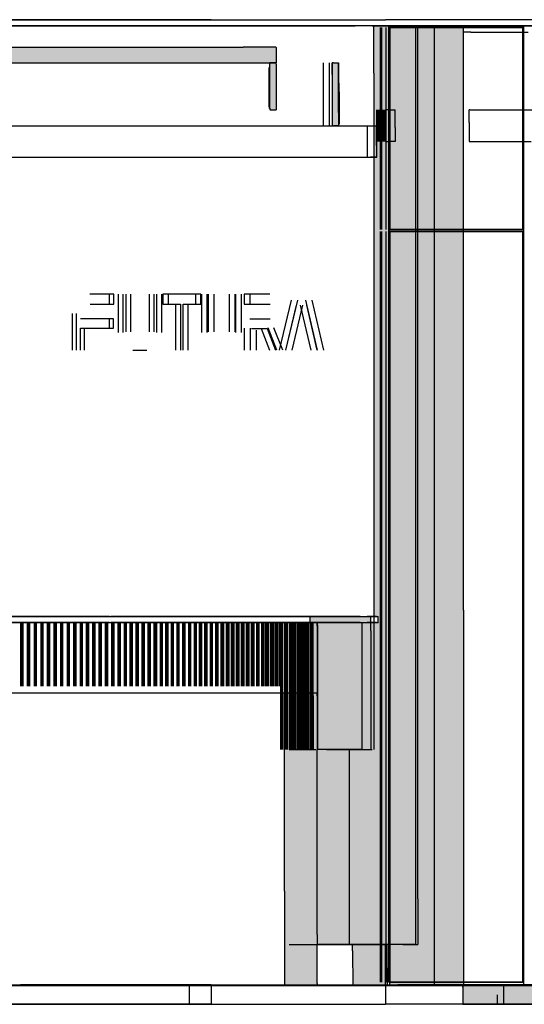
# Model space of a CAD drawing. Header units: millimetres. Extents: x -8253 to 34045, y -61360 to 6071.
# Tile 21 of 67: x 11421 to 13026, y -40060 to -36930. Entities that reach past the tile are written whole.
import ezdxf

# ---------------------------------------------------------------- set-up
doc = ezdxf.new("R2010")
doc.units = ezdxf.units.MM
for name, color, linetype in [('S-TAGLIO-ALTRO', 8, 'Continuous'), ('S-TAGLIO-CS', 9, 'Continuous'), ('S-TAGLIO-MURO', 7, 'Continuous'), ('S-TAGLIO-PAV', 33, 'Continuous'), ('S-TAGLIO-SOFF', 8, 'Continuous'), ('S-VISTA', 8, 'Continuous'), ('S-VISTA-ARREDI', 9, 'Continuous')]:
    doc.layers.add(name, color=color, linetype=linetype)

msp = doc.modelspace()

# ---------------------------------------------------------------- hatches: boundary and pattern name
at = {"layer": 'S-TAGLIO-ALTRO'}
for points in [[(12686, -39724), (12686, -39870), (12640, -39870), (12590, -39870), (12550, -39870), (12480, -39870), (12476, -39870), (12474, -39870), (12468, -39870), (12366, -39870), (12366, -39838), (12366, -39250), (12368, -39250), (12468, -39250), (12474, -39250), (12524, -39250), (12538, -39250), (12538, -38872), (12538, -38846), (12540, -38846), (12544, -38846), (12548, -38846), (12560, -38846), (12562, -38846), (12562, -38828), (12558, -38828), (12548, -38828), (12548, -37100), (12548, -36950), (12688, -36950), (12688, -38498), (12688, -39380), (12688, -39390), (12688, -39578), (12686, -39724)], [(12346, -38846), (12344, -38846), (12344, -38828), (12346, -38828), (12348, -38828), (12420, -38828), (12470, -38828), (12530, -38828), (12538, -38828), (12538, -38844), (12538, -38846), (12524, -38846), (12514, -38846), (12468, -38846), (12424, -38846), (12366, -38846), (12352, -38846), (12346, -38846)], [(12364, -39070), (12354, -39070), (12354, -38848), (12356, -38848), (12366, -38848), (12366, -38858), (12366, -39070), (12364, -39070)], [(12368, -38848), (12366, -38848), (12366, -38846), (12424, -38846), (12468, -38846), (12514, -38846), (12524, -38846), (12538, -38846), (12538, -38872), (12538, -39250), (12524, -39250), (12474, -39250), (12468, -39250), (12368, -39250), (12368, -38854), (12368, -38848)], [(12366, -38848), (12368, -38848), (12368, -38854), (12368, -39250), (12366, -39250), (12366, -39080), (12366, -39070), (12366, -38858), (12366, -38848)], [(12288, -40000), (12264, -40000), (12264, -39700), (12264, -39070), (12288, -39070), (12352, -39070), (12354, -39070), (12364, -39070), (12366, -39070), (12366, -39080), (12366, -39250), (12366, -39838), (12366, -39870), (12366, -39994), (12366, -40000), (12364, -40000), (12352, -40000), (12288, -40000)], [(12480, -39890), (12480, -39870), (12550, -39870), (12590, -39870), (12590, -39944), (12590, -40000), (12546, -40000), (12480, -40000), (12480, -39890)]]:
    msp.add_hatch(color=8, dxfattribs=at).paths.add_polyline_path(points)
at = {"layer": 'S-TAGLIO-CS'}
for points in [[(10974, -37068), (9270, -37068), (9240, -37068), (9138, -37068), (9136, -37068), (9128, -37068), (9118, -37068), (9118, -37062), (9118, -37016), (9138, -37016), (9240, -37016), (9270, -37016), (10974, -37016), (11662, -37016), (11742, -37016), (12132, -37016), (12236, -37016), (12236, -37018), (12236, -37068), (12216, -37068), (12132, -37068), (11742, -37068), (11662, -37068), (11058, -37068), (11048, -37068), (11034, -37068), (11022, -37068), (11014, -37068), (10974, -37068)], [(12216, -37068), (12236, -37068), (12236, -37072), (12236, -37216), (12218, -37216), (12216, -37216), (12216, -37212), (12216, -37206), (12216, -37082), (12216, -37068)], [(12418, -37268), (12416, -37268), (12416, -37104), (12416, -37068), (12418, -37068), (12436, -37068), (12436, -37226), (12436, -37268), (12432, -37268), (12418, -37268)], [(12616, -37316), (12598, -37316), (12586, -37316), (12586, -37254), (12586, -37216), (12598, -37216), (12616, -37216), (12616, -37272), (12616, -37316)]]:
    msp.add_hatch(color=9, dxfattribs=at).paths.add_polyline_path(points)
at = {"layer": 'S-TAGLIO-MURO'}
msp.add_hatch(color=7, dxfattribs=at).paths.add_polyline_path([(12650, -40000), (12598, -40000), (12598, -38464), (12598, -36950), (12650, -36950), (12730, -36950), (12772, -36950), (12806, -36950), (12834, -36950), (12834, -38808), (12834, -40000), (12806, -40000), (12772, -40000), (12730, -40000), (12650, -40000)])
at = {"layer": 'S-TAGLIO-PAV'}
for points in [[(13320, -40000), (13176, -40000), (13158, -40000), (13108, -40000), (13080, -40000), (13046, -40000), (13038, -40000), (12974, -40000), (12856, -40000), (12830, -40000), (12830, -39998), (13080, -39998), (13100, -39998), (13828, -39998), (13828, -40000), (13772, -40000), (13740, -40000), (13324, -40000), (13320, -40000)], [(16418, -40060), (14890, -40060), (14864, -40060), (14862, -40060), (13852, -40060), (13836, -40060), (13804, -40060), (13772, -40060), (13740, -40060), (13364, -40060), (13316, -40060), (13224, -40060), (13216, -40060), (13180, -40060), (13038, -40060), (12974, -40060), (12948, -40060), (12830, -40060), (12830, -40006), (12830, -40000), (12856, -40000), (12974, -40000), (13038, -40000), (13046, -40000), (13080, -40000), (13108, -40000), (13158, -40000), (13176, -40000), (13320, -40000), (13324, -40000), (13740, -40000), (13772, -40000), (13828, -40000), (13830, -40000), (13836, -40000), (13852, -40000), (14862, -40000), (14864, -40000), (14888, -40000), (15030, -40000), (15032, -40000), (16232, -40000), (16234, -40000), (16236, -40000), (16420, -40000), (16446, -40000), (16564, -40000), (16564, -40036), (16564, -40060), (16446, -40060), (16418, -40060)]]:
    msp.add_hatch(color=33, dxfattribs=at).paths.add_polyline_path(points)

# ---------------------------------------------------------------- linework, layer by layer
at = {"layer": 'S-TAGLIO-ALTRO'}
for p, q in [((12542.1, -36950), (12687.1, -36950)), ((12547.1, -37100), (12547.1, -36950)), ((12687.1, -38498.4), (12687.1, -36950)), ((12547.1, -37100), (12547.1, -39250)), ((12687.1, -39380.1), (12687.1, -38498.4)), ((12344.8, -38827), (12346.7, -38827)), ((12344.8, -38845.5), (12344.8, -38827)), ((12346.7, -38827), (12348, -38827)), ((12348, -38827), (12420, -38827)), ((12420, -38827), (12470.6, -38827)), ((12470.6, -38827), (12529.7, -38827)), ((12529.7, -38827), (12540.4, -38827)), ((12538, -38844.7), (12538, -38827)), ((12540.4, -38827), (12557.8, -38827)), ((12557.8, -38827), (12561.3, -38827)), ((12561.3, -38845.4), (12561.3, -38827)), ((12344.8, -38845.5), (12344.8, -38846)), ((12345.3, -38846), (12344.8, -38846)), ((12345.3, -38846), (12352.4, -38846)), ((12352.4, -38846), (12365.9, -38846)), ((12354.8, -39078.9), (12354.8, -38847)), ((12356.4, -38847), (12354.8, -38847)), ((12368.4, -38847), (12356.4, -38847)), ((12365.9, -38846), (12366.9, -38846)), ((12366.9, -38857.3), (12366.9, -38846)), ((12424.5, -38846), (12366.9, -38846)), ((12366.9, -38857.3), (12366.9, -39070)), ((12368.7, -38854.5), (12368.7, -38847)), ((12368.7, -38854.5), (12368.7, -39250)), ((12424.5, -38846), (12468.4, -38846)), ((12468.4, -38846), (12513.4, -38846)), ((12513.4, -38846), (12523.4, -38846)), ((12523.4, -38846), (12538, -38846)), ((12538, -38844.7), (12538, -38846)), ((12538, -38872.7), (12538, -38846)), ((12539.2, -38846), (12538, -38846)), ((12538, -38872.7), (12538, -39250)), ((12539.2, -38846), (12544.9, -38846)), ((12544.9, -38846), (12560.5, -38846)), ((12560.5, -38846), (12561.3, -38846)), ((12561.3, -38845.4), (12561.3, -38846)), ((12263.2, -39699.9), (12263.2, -39070)), ((12263.2, -39070), (12287.3, -39070)), ((12287.3, -39070), (12352.5, -39070)), ((12352.5, -39070), (12363, -39070)), ((12354.8, -39078.9), (12354.8, -39250)), ((12363, -39070), (12366.9, -39070)), ((12366.9, -39079.1), (12366.9, -39070)), ((12366.9, -39079.1), (12366.9, -39250)), ((12366.9, -39838.6), (12366.9, -39250)), ((12467.4, -39250), (12366.9, -39250)), ((12467.4, -39250), (12474.2, -39250)), ((12474.2, -39250), (12523.4, -39250)), ((12523.4, -39250), (12538, -39250)), ((12538, -39250), (12542.1, -39250)), ((12687.1, -39389), (12687.1, -39380.1)), ((12687.1, -39578.8), (12687.1, -39389)), ((12686.9, -39724.2), (12687.1, -39578.8)), ((12263.2, -39699.9), (12263.2, -40000)), ((12686.9, -39724.2), (12686.9, -39870)), ((12366.9, -39838.6), (12366.9, -39870)), ((12366.9, -39993.4), (12366.9, -39870)), ((12467.4, -39870), (12366.9, -39870)), ((12467.4, -39870), (12474.2, -39870)), ((12474.2, -39870), (12476.8, -39870)), ((12476.8, -39870), (12480.1, -39870)), ((12480.1, -39889.5), (12480.1, -39870)), ((12550.1, -39870), (12480.1, -39870)), ((12550.1, -39870), (12589.5, -39870)), ((12589.7, -39944.4), (12589.5, -39870)), ((12640.2, -39870), (12589.5, -39870)), ((12640.2, -39870), (12686.9, -39870)), ((12480.1, -39889.5), (12480.5, -40000)), ((12589.7, -39944.4), (12589.7, -40000)), ((12287.3, -40000), (12263.2, -40000)), ((12287.3, -40000), (12352.5, -40000)), ((12352.5, -40000), (12363, -40000)), ((12363, -40000), (12366.9, -40000)), ((12366.9, -39993.4), (12366.9, -40000)), ((12545.1, -40000), (12480.5, -40000)), ((12545.1, -40000), (12589.7, -40000))]:
    msp.add_line(p, q, dxfattribs=at)
at = {"layer": 'S-TAGLIO-CS'}
for p, q in [((10974.7, -37017), (11662.5, -37017)), ((11662.5, -37017), (11742.9, -37017)), ((11742.9, -37017), (12131.7, -37017)), ((12235.8, -37017), (12131.7, -37017)), ((12235.8, -37017), (12237, -37017)), ((12237, -37018.4), (12237, -37017)), ((12237, -37018.4), (12237, -37067)), ((10974.7, -37067), (11662.5, -37067)), ((11662.5, -37067), (11742.9, -37067)), ((11742.9, -37067), (12131.7, -37067)), ((12131.7, -37067), (12235.8, -37067)), ((12215, -37206.6), (12215, -37082)), ((12236.4, -37067), (12217, -37067)), ((12217, -37211), (12217, -37067)), ((12235.8, -37067), (12237, -37067)), ((12236.4, -37067), (12237, -37067)), ((12237, -37071.2), (12237, -37067)), ((12237, -37071.2), (12237, -37217)), ((12418.9, -37067), (12415.4, -37067)), ((12415.4, -37104.4), (12415.4, -37067)), ((12418.9, -37067), (12435.2, -37067)), ((12435.2, -37225.3), (12435.2, -37067)), ((12415.4, -37104.4), (12415.4, -37267)), ((12437.2, -37159.1), (12437.2, -37132)), ((12437.2, -37159.1), (12437.2, -37262)), ((12215, -37206.6), (12215, -37212)), ((12217, -37211), (12217, -37217)), ((12217.8, -37217), (12217, -37217)), ((12217.8, -37217), (12237, -37217)), ((12435.2, -37225.3), (12435.2, -37267)), ((12597.2, -37217), (12585.5, -37217)), ((12585.5, -37254.8), (12585.5, -37217)), ((12597.3, -37217), (12598.7, -37217)), ((12598.7, -37217), (12615.2, -37217)), ((12615.2, -37272.4), (12615.2, -37217)), ((12853, -37217), (12851, -37217)), ((12851, -37257.2), (12851, -37217)), ((12853.4, -37217), (13050.5, -37217)), ((11392.7, -37267), (11436.6, -37267)), ((11436.6, -37267), (11441.5, -37267)), ((11441.5, -37267), (11446.5, -37267)), ((11446.5, -37267), (11489.7, -37267)), ((11489.7, -37267), (11495.1, -37267)), ((11495.1, -37267), (11500.7, -37267)), ((11500.7, -37267), (11543.2, -37267)), ((11543.2, -37267), (11549.2, -37267)), ((11549.2, -37267), (11555.1, -37267)), ((11555.1, -37267), (11597.7, -37267)), ((11597.7, -37267), (11604, -37267)), ((11604, -37267), (11610.5, -37267)), ((11610.5, -37267), (11652.4, -37267)), ((11652.4, -37267), (11659.3, -37267)), ((11659.3, -37267), (11666.4, -37267)), ((11666.4, -37267), (11707.7, -37267)), ((11707.7, -37267), (11715, -37267)), ((11715, -37267), (11722.4, -37267)), ((11722.4, -37267), (11763.8, -37267)), ((11763.8, -37267), (11771.7, -37267)), ((11771.7, -37267), (11779.4, -37267)), ((11779.4, -37267), (11820.2, -37267)), ((11820.2, -37267), (11828.4, -37267)), ((11828.4, -37267), (11836.8, -37267)), ((11836.8, -37267), (11876.3, -37267)), ((11876.3, -37267), (11885.1, -37267)), ((11885.1, -37267), (11925.5, -37267)), ((11925.5, -37267), (11934.2, -37267)), ((11934.2, -37267), (11943.4, -37267)), ((11943.4, -37267), (11982.5, -37267)), ((11982.5, -37267), (11991.8, -37267)), ((11991.8, -37267), (12001.3, -37267)), ((12001.3, -37267), (12040, -37267)), ((12040, -37267), (12049.9, -37267)), ((12049.9, -37267), (12059.6, -37267)), ((12059.6, -37267), (12098.6, -37267)), ((12098.6, -37267), (12108.7, -37267)), ((12108.7, -37267), (12118.7, -37267)), ((12118.7, -37267), (12157.2, -37267)), ((12157.2, -37267), (12167.7, -37267)), ((12167.7, -37267), (12205.9, -37267)), ((12205.9, -37267), (12216.4, -37267)), ((12216.4, -37267), (12227, -37267)), ((12227, -37267), (12264.9, -37267)), ((12264.9, -37267), (12275.6, -37267)), ((12275.6, -37267), (12286.7, -37267)), ((12286.7, -37267), (12324.4, -37267)), ((12324.4, -37267), (12335.3, -37267)), ((12335.3, -37267), (12346.6, -37267)), ((12346.6, -37267), (12384, -37267)), ((12384, -37267), (12395, -37267)), ((12395, -37267), (12432.2, -37267)), ((12415.4, -37267), (12418.9, -37267)), ((12435.2, -37267), (12418.9, -37267)), ((12432.2, -37267), (12443.7, -37267)), ((12443.7, -37267), (12454.8, -37267)), ((12454.8, -37267), (12491.9, -37267)), ((12491.9, -37267), (12503.4, -37267)), ((12503.4, -37267), (12515, -37267)), ((12515, -37267), (12521.8, -37267)), ((12521.8, -37267), (12536.6, -37267)), ((12536.6, -37267), (12555.5, -37267)), ((12555.5, -37330.4), (12555.5, -37267)), ((12585.5, -37254.8), (12585.5, -37317)), ((12615.2, -37272.4), (12615.2, -37317)), ((12851, -37257.2), (12851, -37317)), ((12555.5, -37330.4), (12555.5, -37367)), ((12585.5, -37317), (12597.2, -37317)), ((12615.2, -37317), (12597.2, -37317)), ((12851, -37317), (12853, -37317)), ((12853, -37317), (13048.1, -37317)), ((11392.7, -37367), (11436.6, -37367)), ((11436.6, -37367), (11441.5, -37367)), ((11441.5, -37367), (11446.5, -37367)), ((11446.5, -37367), (11489.7, -37367)), ((11489.7, -37367), (11495.1, -37367)), ((11495.1, -37367), (11500.7, -37367)), ((11500.7, -37367), (11543.2, -37367)), ((11543.2, -37367), (11549.2, -37367)), ((11549.2, -37367), (11555.1, -37367)), ((11555.1, -37367), (11597.7, -37367)), ((11597.7, -37367), (11604, -37367)), ((11604, -37367), (11610.5, -37367)), ((11610.5, -37367), (11652.4, -37367)), ((11652.4, -37367), (11659.3, -37367)), ((11659.3, -37367), (11666.4, -37367)), ((11666.4, -37367), (11707.7, -37367)), ((11707.7, -37367), (11715, -37367)), ((11715, -37367), (11722.4, -37367)), ((11722.4, -37367), (11763.8, -37367)), ((11763.8, -37367), (11771.7, -37367)), ((11771.7, -37367), (11779.4, -37367)), ((11779.4, -37367), (11820.2, -37367)), ((11820.2, -37367), (11828.4, -37367)), ((11828.4, -37367), (11836.8, -37367)), ((11836.8, -37367), (11876.3, -37367)), ((11876.3, -37367), (11885.1, -37367)), ((11885.1, -37367), (11925.5, -37367)), ((11925.5, -37367), (11934.2, -37367)), ((11934.2, -37367), (11943.4, -37367)), ((11943.4, -37367), (11982.5, -37367)), ((11982.5, -37367), (11991.8, -37367)), ((11991.8, -37367), (12001.3, -37367)), ((12001.3, -37367), (12040, -37367)), ((12040, -37367), (12049.9, -37367)), ((12049.9, -37367), (12059.6, -37367)), ((12059.6, -37367), (12098.6, -37367)), ((12098.6, -37367), (12108.7, -37367)), ((12108.7, -37367), (12118.7, -37367)), ((12118.7, -37367), (12157.2, -37367)), ((12157.2, -37367), (12167.7, -37367)), ((12167.7, -37367), (12205.9, -37367)), ((12205.9, -37367), (12216.4, -37367)), ((12216.4, -37367), (12227, -37367)), ((12227, -37367), (12264.9, -37367)), ((12264.9, -37367), (12275.6, -37367)), ((12275.6, -37367), (12286.7, -37367)), ((12286.7, -37367), (12324.4, -37367)), ((12324.4, -37367), (12335.3, -37367)), ((12335.3, -37367), (12346.6, -37367)), ((12346.6, -37367), (12384, -37367)), ((12384, -37367), (12395, -37367)), ((12395, -37367), (12406.4, -37367)), ((12406.4, -37367), (12443.7, -37367)), ((12443.7, -37367), (12454.8, -37367)), ((12454.8, -37367), (12491.9, -37367)), ((12491.9, -37367), (12503.4, -37367)), ((12503.4, -37367), (12515, -37367)), ((12515, -37367), (12521.8, -37367)), ((12521.8, -37367), (12536.6, -37367)), ((12555.5, -37367), (12536.6, -37367))]:
    msp.add_line(p, q, dxfattribs=at)
at = {"layer": 'S-TAGLIO-MURO'}
for p, q in [((12650.8, -36950), (12597.5, -36950)), ((12597.5, -38463.1), (12597.5, -36950)), ((12650.8, -36950), (12729, -36950)), ((12729, -36950), (12772.4, -36950)), ((12772.4, -36950), (12805.8, -36950)), ((12805.8, -36950), (12833, -36950)), ((12833, -38807.2), (12833, -36950)), ((12597.5, -38463.1), (12597.5, -40000)), ((12833, -38807.2), (12833, -40000)), ((12650.8, -40000), (12597.5, -40000)), ((12650.8, -40000), (12729, -40000)), ((12729, -40000), (12772.4, -40000)), ((12772.4, -40000), (12805.8, -40000)), ((12805.8, -40000), (12833, -40000))]:
    msp.add_line(p, q, dxfattribs=at)
at = {"layer": 'S-TAGLIO-PAV'}
for p, q in [((11142.3, -40000), (11515.5, -40000)), ((11421.8, -40000), (11421, -40000)), ((11421.8, -40000), (11424, -40000)), ((11777.4, -39998), (11424, -39998)), ((11424, -39998.5), (11424, -39998)), ((11424, -39998.5), (11424, -40000)), ((11515.5, -40000), (11560.7, -40000)), ((11560.7, -40000), (11678.4, -40000)), ((11678.4, -40000), (12297.4, -40000)), ((11777.4, -39998), (12830, -39998)), ((12297.4, -40000), (12332.2, -40000)), ((12332.2, -40000), (12335.1, -40000)), ((12335.1, -40000), (12585, -40000)), ((13079.4, -39998), (12830, -39998)), ((12830, -39999.5), (12830, -39998)), ((12830, -39999.5), (12830, -40000)), ((12830, -40005.8), (12830, -40000)), ((12856.1, -40000), (12830, -40000)), ((12856.1, -40000), (12973.9, -40000)), ((12973.9, -40000), (13038.3, -40000)), ((12830, -40005.8), (12830, -40060)), ((11142.3, -40060), (11515.5, -40060)), ((11515.5, -40060), (11560.7, -40060)), ((11560.7, -40060), (12297.4, -40060)), ((12297.4, -40060), (12332.2, -40060)), ((12332.2, -40060), (12585, -40060)), ((12947.1, -40060), (12830, -40060)), ((12947.1, -40060), (12973.9, -40060)), ((12973.9, -40060), (13038.3, -40060))]:
    msp.add_line(p, q, dxfattribs=at)
at = {"layer": 'S-TAGLIO-SOFF'}
for p, q in [((11142.3, -36930), (11515.5, -36930)), ((11515.5, -36930), (11560.7, -36930)), ((11560.7, -36930), (11678.4, -36930)), ((11678.4, -36930), (12297.4, -36930)), ((12297.4, -36930), (12332.2, -36930)), ((12332.2, -36930), (12335.1, -36930)), ((12335.1, -36930), (12585, -36930)), ((12856.1, -36970), (12830, -36970)), ((12856.1, -36970), (12973.9, -36970)), ((12973.9, -36970), (13038.3, -36970))]:
    msp.add_line(p, q, dxfattribs=at)
at = {"layer": 'S-VISTA'}
for p, q in [((11960, -36930), (9840, -36930)), ((10615, -36930), (11960, -36930)), ((11960, -36930), (12030, -36930)), ((12030, -36930), (11960, -36930)), ((12660, -36930), (12585, -36930)), ((13260, -36930), (12660, -36930)), ((11235, -36950), (11970, -36950)), ((11610, -36950), (11268, -36950)), ((11970, -36950), (11270, -36950)), ((11414, -36950), (11558, -36950)), ((11558, -36950), (11697, -36950)), ((12681, -36950), (11610, -36950)), ((11700, -36950), (11830, -36950)), ((11830, -36950), (11957, -36950)), ((11957, -36950), (12078, -36950)), ((12035, -36950), (11970, -36950)), ((11970, -36950), (12035, -36950)), ((12078, -36950), (12192, -36950)), ((12192, -36950), (12299, -36950)), ((12299, -36950), (12397, -36950)), ((12397, -36950), (12488, -36950)), ((12569, -37597), (12569, -36955)), ((12573, -37597), (12573, -36955)), ((12587, -37597), (12587, -36955)), ((12834, -36950), (12595, -36950)), ((12834, -36950), (12595, -36950)), ((13025, -36950), (12595, -36950)), ((12595, -36950), (13025, -36950)), ((12595, -39850), (12595, -36950)), ((13025, -36955), (12595, -36955)), ((12595, -37597), (12595, -36955)), ((12595, -37597), (12595, -36955)), ((12599, -36955), (13021, -36955)), ((12599, -37597), (12599, -36955)), ((12600, -36950), (12740, -36950)), ((12681, -39870), (12681, -36950)), ((12740, -36950), (12790, -36950)), ((12740, -40000), (12740, -36950)), ((12790, -36950), (12835, -36950)), ((13020, -36950), (13060, -36950)), ((13060, -36950), (13020, -36950)), ((13021, -37597), (13021, -36955)), ((13025, -40000), (13025, -36950)), ((13025, -37597), (13025, -36955)), ((13025, -37597), (13025, -36955)), ((12387, -37267), (12387, -37067)), ((12407, -37267), (12407, -37067)), ((12416, -37267), (12416, -37067)), ((12436, -37267), (12436, -37067)), ((12557, -37317), (12557, -37217)), ((12561, -37317), (12561, -37217)), ((12563, -37317), (12563, -37217)), ((12566, -37317), (12566, -37217)), ((12569, -37317), (12569, -37217)), ((12571, -37317), (12571, -37217)), ((12574, -37317), (12574, -37217)), ((12576, -37317), (12576, -37217)), ((12578, -37317), (12578, -37217)), ((12580, -37317), (12580, -37217)), ((12582, -37317), (12582, -37217)), ((12583, -37317), (12583, -37217)), ((12585, -37317), (12585, -37217)), ((12585, -37317), (12585, -37217)), ((12586, -37317), (12586, -37217)), ((12587, -37267), (12587, -37217)), ((12587, -37317), (12587, -37217)), ((12587, -37317), (12587, -37217)), ((12527, -37267), (12557, -37267)), ((12527, -37367), (12527, -37267)), ((12557, -37367), (12557, -37267)), ((12527, -37367), (12557, -37367)), ((12569, -39990), (12569, -37603)), ((12573, -39990), (12573, -37603)), ((12587, -39990), (12587, -37603)), ((13025, -37597), (12595, -37597)), ((13025, -37603), (12595, -37603)), ((12595, -39990), (12595, -37603)), ((12595, -39990), (12595, -37603)), ((12599, -37597), (13021, -37597)), ((12599, -37603), (13021, -37603)), ((12599, -39990), (12599, -37603)), ((13021, -39990), (13021, -37603)), ((13025, -39990), (13025, -37603)), ((13025, -39990), (13025, -37603)), ((11707, -37802), (11644, -37802)), ((11721, -37802), (11657, -37802)), ((11707, -37834), (11707, -37802)), ((11721, -37834), (11721, -37802)), ((11734, -37802), (11734, -37924)), ((11749, -37802), (11749, -37924)), ((11760, -37922), (11760, -37802)), ((11775, -37922), (11775, -37802)), ((11833, -37802), (11833, -37922)), ((11848, -37802), (11848, -37922)), ((11858, -37924), (11858, -37802)), ((11873, -37924), (11873, -37802)), ((11877, -37802), (11877, -37834)), ((11981, -37802), (11877, -37802)), ((11893, -37802), (11893, -37834)), ((11997, -37802), (11893, -37802)), ((11981, -37834), (11981, -37802)), ((11997, -37834), (11997, -37802)), ((12000, -37802), (12000, -37924)), ((12017, -37802), (12017, -37924)), ((12022, -37922), (12022, -37802)), ((12040, -37922), (12040, -37802)), ((12087, -37802), (12087, -37922)), ((12105, -37802), (12105, -37922)), ((12109, -37924), (12109, -37802)), ((12127, -37924), (12127, -37802)), ((12135, -37802), (12135, -37834)), ((12199, -37802), (12135, -37802)), ((12153, -37802), (12153, -37834)), ((12217, -37802), (12153, -37802)), ((11646, -37834), (11707, -37834)), ((11659, -37834), (11721, -37834)), ((11877, -37834), (11917, -37834)), ((11893, -37834), (11933, -37834)), ((11917, -37834), (11917, -37981)), ((11933, -37834), (11933, -37981)), ((11941, -37981), (11941, -37834)), ((11941, -37834), (11981, -37834)), ((11957, -37981), (11957, -37834)), ((11957, -37834), (11997, -37834)), ((12135, -37834), (12199, -37834)), ((12153, -37834), (12218, -37834)), ((12285, -37822), (12247, -37981)), ((12305, -37822), (12267, -37981)), ((12268, -37981), (12302, -37837)), ((12288, -37981), (12322, -37837)), ((12313, -37837), (12347, -37981)), ((12368, -37981), (12331, -37822)), ((12333, -37837), (12366, -37981)), ((12388, -37981), (12351, -37822)), ((11588, -37864), (11588, -37981)), ((11601, -37864), (11601, -37981)), ((11707, -37881), (11615, -37881)), ((11720, -37881), (11628, -37881)), ((11707, -37911), (11707, -37881)), ((11720, -37911), (11720, -37881)), ((12199, -37882), (12153, -37882)), ((12218, -37882), (12172, -37882)), ((11615, -37981), (11615, -37911)), ((11615, -37911), (11707, -37911)), ((11628, -37981), (11628, -37911)), ((11628, -37911), (11720, -37911)), ((12135, -37911), (12135, -37981)), ((12154, -37911), (12154, -37981)), ((12155, -37981), (12155, -37917)), ((12158, -37912), (12189, -37912)), ((12174, -37981), (12174, -37917)), ((12177, -37912), (12208, -37912)), ((12189, -37912), (12216, -37981)), ((12208, -37912), (12235, -37981)), ((12239, -37981), (12212, -37910)), ((12258, -37981), (12230, -37910)), ((11781, -37981), (11811, -37981)), ((11796, -37981), (11826, -37981)), ((11422, -38827), (11275, -38827)), ((11343, -38827), (11477, -38827)), ((11414, -38827), (11558, -38827)), ((11567, -38827), (11422, -38827)), ((11477, -38827), (11607, -38827)), ((11558, -38827), (11697, -38827)), ((11707, -38827), (11567, -38827)), ((11607, -38827), (11732, -38827)), ((11700, -38827), (11830, -38827)), ((11841, -38827), (11711, -38827)), ((11732, -38827), (11851, -38827)), ((11830, -38827), (11957, -38827)), ((11969, -38827), (11841, -38827)), ((11851, -38827), (11964, -38827)), ((11957, -38827), (12078, -38827)), ((11964, -38827), (12071, -38827)), ((12091, -38827), (11969, -38827)), ((12071, -38827), (12170, -38827)), ((12078, -38827), (12192, -38827)), ((12206, -38827), (12091, -38827)), ((12170, -38827), (12263, -38827)), ((12192, -38827), (12299, -38827)), ((12313, -38827), (12206, -38827)), ((12263, -38827), (12305, -38827)), ((12299, -38827), (12397, -38827)), ((12413, -38827), (12313, -38827)), ((12397, -38827), (12488, -38827)), ((12504, -38827), (12413, -38827)), ((12510, -38827), (12525, -38827)), ((12556, -38827), (12526, -38827)), ((11422, -38846), (11275, -38846)), ((11343, -38846), (11477, -38846)), ((11351, -38846), (11486, -38846)), ((11414, -38846), (11558, -38846)), ((11567, -38846), (11422, -38846)), ((11425, -39048.5), (11425, -38847)), ((11426, -39048.5), (11426, -38847)), ((11430, -39048.5), (11430, -38847)), ((11430, -39048.5), (11430, -38847)), ((11430, -39048.5), (11430, -38847)), ((11432, -39048.5), (11432, -38847)), ((11446, -39048.5), (11446, -38847)), ((11448, -39048.5), (11448, -38847)), ((11451, -39048.5), (11451, -38847)), ((11451, -39048.5), (11451, -38847)), ((11452, -39048.5), (11452, -38847)), ((11454, -39048.5), (11454, -38847)), ((11468, -39048.5), (11468, -38847)), ((11470, -39048.5), (11470, -38847)), ((11473, -39048.5), (11473, -38847)), ((11473, -39048.5), (11473, -38847)), ((11473, -39048.5), (11473, -38847)), ((11475, -39048.5), (11475, -38847)), ((11477, -38846), (11607, -38846)), ((11486, -38846), (11617, -38846)), ((11490, -39048.5), (11490, -38847)), ((11491, -39048.5), (11491, -38847)), ((11494, -39048.5), (11494, -38847)), ((11494, -39048.5), (11494, -38847)), ((11495, -39048.5), (11495, -38847)), ((11496, -39048.5), (11496, -38847)), ((11510, -39048.5), (11510, -38847)), ((11512, -39048.5), (11512, -38847)), ((11515, -39048.5), (11515, -38847)), ((11515, -39048.5), (11515, -38847)), ((11515, -39048.5), (11515, -38847)), ((11517, -39048.5), (11517, -38847)), ((11531, -39048.5), (11531, -38847)), ((11533, -39048.5), (11533, -38847)), ((11536, -39048.5), (11536, -38847)), ((11536, -39048.5), (11536, -38847)), ((11536, -39048.5), (11536, -38847)), ((11538, -39048.5), (11538, -38847)), ((11552, -39048.5), (11552, -38847)), ((11554, -39048.5), (11554, -38847)), ((11557, -39048.5), (11557, -38847)), ((11557, -39048.5), (11557, -38847)), ((11557, -39048.5), (11557, -38847)), ((11558, -38846), (11697, -38846)), ((11559, -39048.5), (11559, -38847)), ((11707, -38846), (11567, -38846)), ((11573, -39048.5), (11573, -38847)), ((11575, -39048.5), (11575, -38847)), ((11578, -39048.5), (11578, -38847)), ((11578, -39048.5), (11578, -38847)), ((11578, -39048.5), (11578, -38847)), ((11580, -39048.5), (11580, -38847)), ((11594, -39048.5), (11594, -38847)), ((11596, -39048.5), (11596, -38847)), ((11599, -39048.5), (11599, -38847)), ((11599, -39048.5), (11599, -38847)), ((11599, -39048.5), (11599, -38847)), ((11601, -39048.5), (11601, -38847)), ((11607, -38846), (11732, -38846)), ((11615, -39048.5), (11615, -38847)), ((11616, -39048.5), (11616, -38847)), ((11617, -38846), (11743, -38846)), ((11619, -39048.5), (11619, -38847)), ((11620, -39048.5), (11620, -38847)), ((11620, -39048.5), (11620, -38847)), ((11621, -39048.5), (11621, -38847)), ((11634, -39048.5), (11634, -38847)), ((11636, -39048.5), (11636, -38847)), ((11639, -39048.5), (11639, -38847)), ((11640, -39048.5), (11640, -38847)), ((11640, -39048.5), (11640, -38847)), ((11641, -39048.5), (11641, -38847)), ((11654, -39048.5), (11654, -38847)), ((11656, -39048.5), (11656, -38847)), ((11659, -39048.5), (11659, -38847)), ((11660, -39048.5), (11660, -38847)), ((11660, -39048.5), (11660, -38847)), ((11661, -39048.5), (11661, -38847)), ((11674, -39048.5), (11674, -38847)), ((11676, -39048.5), (11676, -38847)), ((11679, -39048.5), (11679, -38847)), ((11680, -39048.5), (11680, -38847)), ((11680, -39048.5), (11680, -38847)), ((11681, -39048.5), (11681, -38847)), ((11694, -39048.5), (11694, -38847)), ((11697, -39048.5), (11697, -38847)), ((11699, -39048.5), (11699, -38847)), ((11700, -38846), (11830, -38846)), ((11700, -39048.5), (11700, -38847)), ((11700, -39048.5), (11700, -38847)), ((11702, -39048.5), (11702, -38847)), ((11841, -38846), (11711, -38846)), ((11714, -39048.5), (11714, -38847)), ((11717, -39048.5), (11717, -38847)), ((11719, -39048.5), (11719, -38847)), ((11721, -39048.5), (11721, -38847)), ((11721, -39048.5), (11721, -38847)), ((11722, -39048.5), (11722, -38847)), ((11732, -38846), (11851, -38846)), ((11735, -39048.5), (11735, -38847)), ((11737, -39048.5), (11737, -38847)), ((11740, -39048.5), (11740, -38847)), ((11741, -39048.5), (11741, -38847)), ((11741, -39048.5), (11741, -38847)), ((11742, -39048.5), (11742, -38847)), ((11743, -38846), (11863, -38846)), ((11755, -39048.5), (11755, -38847)), ((11756, -39048.5), (11756, -38847)), ((11758, -39048.5), (11758, -38847)), ((11760, -39048.5), (11760, -38847)), ((11761, -39048.5), (11761, -38847)), ((11761, -39048.5), (11761, -38847)), ((11773, -39048.5), (11773, -38847)), ((11775, -39048.5), (11775, -38847)), ((11777, -39048.5), (11777, -38847)), ((11779, -39048.5), (11779, -38847)), ((11779, -39048.5), (11779, -38847)), ((11780, -39048.5), (11780, -38847)), ((11792, -39048.5), (11792, -38847)), ((11794, -39048.5), (11794, -38847)), ((11797, -39048.5), (11797, -38847)), ((11798, -39048.5), (11798, -38847)), ((11798, -39048.5), (11798, -38847)), ((11799, -39048.5), (11799, -38847)), ((11811, -39048.5), (11811, -38847)), ((11813, -39048.5), (11813, -38847)), ((11816, -39048.5), (11816, -38847)), ((11818, -39048.5), (11818, -38847)), ((11818, -39048.5), (11818, -38847)), ((11818, -39048.5), (11818, -38847)), ((11830, -38846), (11957, -38846)), ((11830, -39048.5), (11830, -38847)), ((11833, -39048.5), (11833, -38847)), ((11835, -39048.5), (11835, -38847)), ((11837, -39048.5), (11837, -38847)), ((11837, -39048.5), (11837, -38847)), ((11837, -39048.5), (11837, -38847)), ((11969, -38846), (11841, -38846)), ((11849, -39048.5), (11849, -38847)), ((11851, -38846), (11964, -38846)), ((11852, -39048.5), (11852, -38847)), ((11854, -39048.5), (11854, -38847)), ((11856, -39048.5), (11856, -38847)), ((11856, -39048.5), (11856, -38847)), ((11857, -39048.5), (11857, -38847)), ((11863, -38846), (11977, -38846)), ((11869, -39048.5), (11869, -38847)), ((11870, -39048.5), (11870, -38847)), ((11872, -39048.5), (11872, -38847)), ((11875, -39048.5), (11875, -38847)), ((11875, -39048.5), (11875, -38847)), ((11875, -39048.5), (11875, -38847)), ((11886, -39048.5), (11886, -38847)), ((11888, -39048.5), (11888, -38847)), ((11890, -39048.5), (11890, -38847)), ((11893, -39048.5), (11893, -38847)), ((11893, -39048.5), (11893, -38847)), ((11893, -39048.5), (11893, -38847)), ((11904, -39048.5), (11904, -38847)), ((11907, -39048.5), (11907, -38847)), ((11908, -39048.5), (11908, -38847)), ((11911, -39048.5), (11911, -38847)), ((11911, -39048.5), (11911, -38847)), ((11911, -39048.5), (11911, -38847)), ((11922, -39048.5), (11922, -38847)), ((11925, -39048.5), (11925, -38847)), ((11927, -39048.5), (11927, -38847)), ((11929, -39048.5), (11929, -38847)), ((11929, -39048.5), (11929, -38847)), ((11929, -39048.5), (11929, -38847)), ((11940, -39048.5), (11940, -38847)), ((11943, -39048.5), (11943, -38847)), ((11945, -39048.5), (11945, -38847)), ((11948, -39048.5), (11948, -38847)), ((11948, -39048.5), (11948, -38847)), ((11948, -39048.5), (11948, -38847)), ((11957, -38846), (12078, -38846)), ((11959, -39048.5), (11959, -38847)), ((11961, -39048.5), (11961, -38847)), ((11963, -39048.5), (11963, -38847)), ((11964, -38846), (12071, -38846)), ((11966, -39048.5), (11966, -38847)), ((11966, -39048.5), (11966, -38847)), ((11966, -39048.5), (11966, -38847)), ((12091, -38846), (11969, -38846)), ((11977, -38846), (12085, -38846)), ((11977, -39048.5), (11977, -38847)), ((11979, -39048.5), (11979, -38847)), ((11980, -39048.5), (11980, -38847)), ((11983, -39048.5), (11983, -38847)), ((11984, -39048.5), (11984, -38847)), ((11984, -39048.5), (11984, -38847)), ((11993, -39048.5), (11993, -38847)), ((11996, -39048.5), (11996, -38847)), ((11997, -39048.5), (11997, -38847)), ((12000, -39048.5), (12000, -38847)), ((12001, -39048.5), (12001, -38847)), ((12001, -39048.5), (12001, -38847)), ((12010, -39048.5), (12010, -38847)), ((12013, -39048.5), (12013, -38847)), ((12015, -39048.5), (12015, -38847)), ((12017, -39048.5), (12017, -38847)), ((12018, -39048.5), (12018, -38847)), ((12018, -39048.5), (12018, -38847)), ((12028, -39048.5), (12028, -38847)), ((12030, -39048.5), (12030, -38847)), ((12032, -39048.5), (12032, -38847)), ((12035, -39048.5), (12035, -38847)), ((12035, -39048.5), (12035, -38847)), ((12035, -39048.5), (12035, -38847)), ((12045, -39048.5), (12045, -38847)), ((12048, -39048.5), (12048, -38847)), ((12049, -39048.5), (12049, -38847)), ((12052, -39048.5), (12052, -38847)), ((12052, -39048.5), (12052, -38847)), ((12052, -39048.5), (12052, -38847)), ((12062, -39048.5), (12062, -38847)), ((12065, -39048.5), (12065, -38847)), ((12066, -39048.5), (12066, -38847)), ((12069, -39048.5), (12069, -38847)), ((12070, -39048.5), (12070, -38847)), ((12070, -39048.5), (12070, -38847)), ((12071, -38846), (12170, -38846)), ((12078, -38846), (12192, -38846)), ((12079, -39048.5), (12079, -38847)), ((12081, -39048.5), (12081, -38847)), ((12082, -39048.5), (12082, -38847)), ((12085, -38846), (12185, -38846)), ((12085, -39048.5), (12085, -38847)), ((12087, -39048.5), (12087, -38847)), ((12087, -39048.5), (12087, -38847)), ((12206, -38846), (12091, -38846)), ((12095, -39048.5), (12095, -38847)), ((12098, -39048.5), (12098, -38847)), ((12099, -39048.5), (12099, -38847)), ((12102, -39048.5), (12102, -38847)), ((12103, -39048.5), (12103, -38847)), ((12103, -39048.5), (12103, -38847)), ((12111, -39048.5), (12111, -38847)), ((12114, -39048.5), (12114, -38847)), ((12115, -39048.5), (12115, -38847)), ((12118, -39048.5), (12118, -38847)), ((12119, -39048.5), (12119, -38847)), ((12119, -39048.5), (12119, -38847)), ((12127, -39048.5), (12127, -38847)), ((12130, -39048.5), (12130, -38847)), ((12131, -39048.5), (12131, -38847)), ((12134, -39048.5), (12134, -38847)), ((12135, -39048.5), (12135, -38847)), ((12135, -39048.5), (12135, -38847)), ((12143, -39048.5), (12143, -38847)), ((12146, -39048.5), (12146, -38847)), ((12147, -39048.5), (12147, -38847)), ((12150, -39048.5), (12150, -38847)), ((12151, -39048.5), (12151, -38847)), ((12151, -39048.5), (12151, -38847)), ((12159, -39048.5), (12159, -38847)), ((12162, -39048.5), (12162, -38847)), ((12163, -39048.5), (12163, -38847)), ((12166, -39048.5), (12166, -38847)), ((12167, -39048.5), (12167, -38847)), ((12167, -39048.5), (12167, -38847)), ((12170, -38846), (12263, -38846)), ((12175, -39048.5), (12175, -38847)), ((12178, -39048.5), (12178, -38847)), ((12179, -39048.5), (12179, -38847)), ((12182, -39048.5), (12182, -38847)), ((12183, -39048.5), (12183, -38847)), ((12183, -39048.5), (12183, -38847)), ((12185, -38846), (12278, -38846)), ((12191, -39048.5), (12191, -38847)), ((12192, -38846), (12299, -38846)), ((12193, -39048.5), (12193, -38847)), ((12193, -39048.5), (12193, -38847)), ((12196, -39048.5), (12196, -38847)), ((12198, -39048.5), (12198, -38847)), ((12199, -39048.5), (12199, -38847)), ((12204, -39048.5), (12204, -38847)), ((12313, -38846), (12206, -38846)), ((12207, -39048.5), (12207, -38847)), ((12208, -39048.5), (12208, -38847)), ((12211, -39048.5), (12211, -38847)), ((12213, -39048.5), (12213, -38847)), ((12213, -39048.5), (12213, -38847)), ((12219, -39048.5), (12219, -38847)), ((12222, -39048.5), (12222, -38847)), ((12223, -39048.5), (12223, -38847)), ((12226, -39048.5), (12226, -38847)), ((12228, -39048.5), (12228, -38847)), ((12228, -39048.5), (12228, -38847)), ((12234, -39048.5), (12234, -38847)), ((12237, -39048.5), (12237, -38847)), ((12238, -39048.5), (12238, -38847)), ((12241, -39048.5), (12241, -38847)), ((12243, -39048.5), (12243, -38847)), ((12243, -39048.5), (12243, -38847)), ((12249, -39048.5), (12249, -38847)), ((12252, -39250), (12252, -38847)), ((12253, -39250), (12253, -38847)), ((12256, -39250), (12256, -38847)), ((12258, -39250), (12258, -38847)), ((12258, -39250), (12258, -38847)), ((12263, -38846), (12305, -38846)), ((12264, -39250), (12264, -38847)), ((12267, -39250), (12267, -38847)), ((12268, -39250), (12268, -38847)), ((12271, -39250), (12271, -38847)), ((12273, -39250), (12273, -38847)), ((12273, -39250), (12273, -38847)), ((12278, -38846), (12363, -38846)), ((12279, -39250), (12279, -38847)), ((12281, -39250), (12281, -38847)), ((12281, -39250), (12281, -38847)), ((12284, -39250), (12284, -38847)), ((12287, -39250), (12287, -38847)), ((12287, -39250), (12287, -38847)), ((12291, -39250), (12291, -38847)), ((12295, -39250), (12295, -38847)), ((12295, -39250), (12295, -38847)), ((12298, -39250), (12298, -38847)), ((12299, -38846), (12397, -38846)), ((12300, -39250), (12300, -38847)), ((12300, -39250), (12300, -38847)), ((12305, -39250), (12305, -38847)), ((12308, -39250), (12308, -38847)), ((12308, -39250), (12308, -38847)), ((12312, -39250), (12312, -38847)), ((12413, -38846), (12313, -38846)), ((12314, -39250), (12314, -38847)), ((12314, -39250), (12314, -38847)), ((12318, -39250), (12318, -38847)), ((12322, -39250), (12322, -38847)), ((12322, -39250), (12322, -38847)), ((12325, -39250), (12325, -38847)), ((12328, -39250), (12328, -38847)), ((12328, -39250), (12328, -38847)), ((12332, -39250), (12332, -38847)), ((12335, -39250), (12335, -38847)), ((12336, -39250), (12336, -38847)), ((12339, -39250), (12339, -38847)), ((12341, -39250), (12341, -38847)), ((12341, -39250), (12341, -38847)), ((12346, -39250), (12346, -38847)), ((12349, -39250), (12349, -38847)), ((12349, -39250), (12349, -38847)), ((12352, -39250), (12352, -38847)), ((12355, -39250), (12355, -38847)), ((12355, -39250), (12355, -38847)), ((12397, -38846), (12488, -38846)), ((12504, -38846), (12413, -38846)), ((12510, -38846), (12525, -38846)), ((12510, -39250), (12510, -38846)), ((12556, -38846), (12526, -38846)), ((11314, -39070), (11444, -39070)), ((11351, -39070), (11486, -39070)), ((11444, -39070), (11570, -39070)), ((11486, -39070), (11617, -39070)), ((11570, -39070), (11692, -39070)), ((11617, -39070), (11743, -39070)), ((11692, -39070), (11807, -39070)), ((11743, -39070), (11863, -39070)), ((11807, -39070), (11917, -39070)), ((11863, -39070), (11977, -39070)), ((11917, -39070), (12021, -39070)), ((11977, -39070), (12085, -39070)), ((12021, -39070), (12118, -39070)), ((12085, -39070), (12185, -39070)), ((12118, -39070), (12207, -39070)), ((12185, -39070), (12278, -39070)), ((12207, -39070), (12248.5, -39070)), ((12278, -39070), (12363, -39070)), ((12278, -39250), (12363, -39250)), ((12470, -39250), (12367.3, -39250)), ((12397, -39250), (12488, -39250)), ((12470, -39870), (12470, -39250)), ((12510, -39250), (12470, -39250)), ((12510, -39250), (12525, -39250)), ((12278, -39870), (12363, -39870)), ((12357, -39870), (12446, -39870)), ((12470, -39870), (12366.2, -39870)), ((12681, -39870), (12377, -39870)), ((12382.4, -39870), (12585, -39870)), ((12586, -39870), (12472, -39870)), ((12585, -40000), (12585, -39870)), ((12681, -39870), (12586, -39870)), ((10204.8, -40000), (12585, -40000)), ((10615, -40000), (11960, -40000)), ((10622, -39998), (11822, -39998)), ((10622, -39998), (11822, -39998)), ((10622, -40000), (11822, -40000)), ((10622, -40000), (11822, -40000)), ((11023, -39998), (12223, -39998)), ((11023, -39998), (12223, -39998)), ((11023, -40000), (12223, -40000)), ((11023, -40000), (12223, -40000)), ((11970, -40000), (11270, -40000)), ((11314, -40000), (11444, -40000)), ((11351, -40000), (11486, -40000)), ((11393, -40000), (11534, -40000)), ((11424, -39998), (12830, -39998)), ((11960, -39998), (11424, -39998)), ((11424, -39998), (12830, -39998)), ((11960, -40000), (11424, -40000)), ((11424, -40000), (12830, -40000)), ((11424, -40000), (12830, -40000)), ((11444, -40000), (11570, -40000)), ((11486, -40000), (11617, -40000)), ((11534, -40000), (11670, -40000)), ((11570, -40000), (11692, -40000)), ((11617, -40000), (11743, -40000)), ((11670, -40000), (11801, -40000)), ((11692, -40000), (11807, -40000)), ((11743, -40000), (11863, -40000)), ((11801, -40000), (11926, -40000)), ((11807, -40000), (11917, -40000)), ((11825, -39998), (12830, -39998)), ((11825, -39998), (12830, -39998)), ((11825, -40000), (12830, -40000)), ((11825, -40000), (12830, -40000)), ((11863, -40000), (11977, -40000)), ((11917, -40000), (12021, -40000)), ((11926, -40000), (12044, -40000)), ((12030, -39998), (11960, -39998)), ((11960, -40000), (12030, -40000)), ((11960, -40000), (11960, -40060)), ((12030, -40000), (11960, -40000)), ((12035, -40000), (11970, -40000)), ((11977, -40000), (12085, -40000)), ((12021, -40000), (12118, -40000)), ((12028.5, -39998), (12867.6, -39998)), ((12028.5, -40000), (12867.6, -40000)), ((12030, -40000), (12030, -40060)), ((12030, -40000), (12030, -40060)), ((12032.8, -39998), (12624, -39998)), ((12032.8, -40000), (12624, -40000)), ((12044, -40000), (12156, -40000)), ((12085, -40000), (12185, -40000)), ((12118, -40000), (12207, -40000)), ((12156, -40000), (12260, -40000)), ((12185, -40000), (12278, -40000)), ((12207, -40000), (12248.5, -40000)), ((12226, -39998), (12830, -39998)), ((12226, -39998), (12830, -39998)), ((12226, -40000), (12830, -40000)), ((12226, -40000), (12830, -40000)), ((12260, -40000), (12357, -40000)), ((12278, -40000), (12363, -40000)), ((12357, -40000), (12446, -40000)), ((12585, -40000), (12585, -40060)), ((12830, -40000), (12585, -40000)), ((13025, -39990), (12595, -39990)), ((12595, -39990), (12863.8, -39990)), ((12834, -40000), (12595, -40000)), ((12834, -40000), (12595, -40000)), ((12863.8, -40000), (12595, -40000)), ((12595, -40000), (13025, -40000)), ((12599, -39990), (13021, -39990)), ((12862.8, -39990), (12599, -39990)), ((12600, -40000), (12740, -40000)), ((12665, -40000), (12600, -40000)), ((12869, -39998), (12624, -39998)), ((12869, -40000), (12624, -40000)), ((12627, -39998), (12827, -39998)), ((12872, -39998), (12627, -39998)), ((12627, -40000), (12827, -40000)), ((12872, -40000), (12627, -40000)), ((12665, -40000), (12830, -40000)), ((12740, -40000), (12790, -40000)), ((12790, -40000), (12835, -40000)), ((12869, -39998), (12830, -39998)), ((12830, -40000), (12960, -40000)), ((12830, -40000), (12830, -40060)), ((12830, -40000), (12830, -40060)), ((12830, -40000), (12830, -40060)), ((12869, -40000), (12830, -40000)), ((12856, -39998), (13827, -39998)), ((12856, -40000), (13827, -40000)), ((12895, -40000), (12856, -40000)), ((12895, -39998), (13025, -39998)), ((12960, -39998), (12895, -39998)), ((12960, -40000), (12895, -40000)), ((12895, -40000), (13025, -40000)), ((13025, -39998), (12960, -39998)), ((12960, -40000), (13030, -40000)), ((12960, -40000), (12960, -40060)), ((13025, -40000), (12960, -40000)), ((11960, -40030), (11960, -40060)), ((12940, -40030), (12940, -40060)), ((11960, -40060), (9840, -40060)), ((10615, -40060), (11960, -40060)), ((11960, -40060), (12030, -40060)), ((12030, -40060), (11960, -40060)), ((12660, -40060), (12585, -40060)), ((13260, -40060), (12660, -40060)), ((12830, -40060), (12960, -40060)), ((12940, -40060), (12830, -40060)), ((12830, -40060), (13260, -40060)), ((13030, -40060), (12940, -40060)), ((12960, -40060), (13030, -40060))]:
    msp.add_line(p, q, dxfattribs=at)
at = {"layer": 'S-VISTA-ARREDI'}
for p, q in [((12409, -40000), (12439, -40000)), ((12439, -40000), (12409, -40000))]:
    msp.add_line(p, q, dxfattribs=at)

doc.saveas('drawing.dxf')
